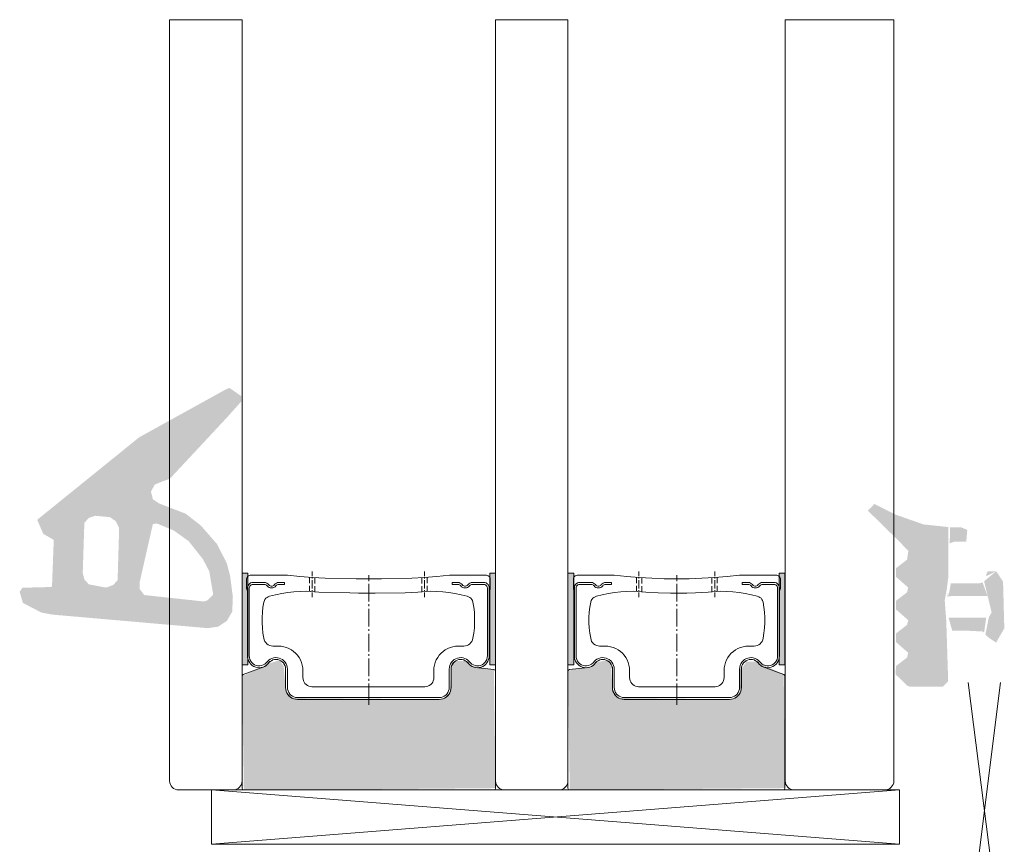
# Model space of a CAD drawing. Header units: millimetres. Extents: x 10199 to 83623, y 33714 to 105138.
# Tile 40 of 41: x 61837 to 61891, y 71189 to 71234. Entities that reach past the tile are written whole.
import ezdxf

# ---------------------------------------------------------------- set-up
doc = ezdxf.new("R2010")
doc.units = ezdxf.units.MM
for name, color, linetype, lineweight, true_color in [('HatchGasket', 2, 'Continuous', 9, 0xffff00), ('Line', 7, 'Continuous', 9, 0x999999), ('Plastik', 7, 'Continuous', 20, 0x004c00), ('Profile_1', 1, 'Continuous', 50, 0xff0000), ('узл_dwg', 7, 'Continuous', 9, 0x767676)]:
    doc.layers.add(name, color=color, linetype=linetype, lineweight=lineweight, true_color=true_color)

# ---------------------------------------------------------------- blocks, each defined once
blk = doc.blocks.new('узл_dwg__U50-3022288-5_14 Примыкание шахты')
at = {"layer": 'Line', "true_color": 0x7f7f3f}
for points in [[(61867.474, 71198.807), (61867.474, 71203.869), (61867.156, 71203.869), (61867.156, 71198.807)], [(61879.136, 71198.807), (61879.136, 71203.869), (61878.818, 71203.869), (61878.818, 71198.807)]]:
    blk.add_hatch(color=57, dxfattribs=at).paths.add_polyline_path(points)
at = {"layer": 'Line', "true_color": 0xffbf7f}
blk.add_hatch(color=31, dxfattribs=at).paths.add_polyline_path([(61867.474, 71191.904), (61879.136, 71192.004), (61879.072, 71198.28), (61877.659, 71198.929), (61877.587, 71198.989), (61877.022, 71198.989), (61876.734, 71198.574), (61876.661, 71197.258), (61876.379, 71196.976), (61876.079, 71196.904), (61869.97, 71196.976), (61869.682, 71197.258), (61869.616, 71197.553), (61869.518, 71198.851), (61869.315, 71199.037), (61869.274, 71199.067), (61868.685, 71198.929), (61868.36, 71198.688), (61867.474, 71198.571), (61867.156, 71198.445), (61867.256, 71191.904)])
at = {"layer": 'Line'}
for p, q in [((61871.079, 71203.952), (61871.079, 71203.699)), ((61875.259, 71203.952), (61875.259, 71203.699)), ((61870.94, 71203.321), (61870.94, 71203.639)), ((61871.079, 71203.615), (61871.079, 71203.573)), ((61871.079, 71203.489), (61871.079, 71203.014)), ((61871.235, 71203.297), (61871.235, 71203.615)), ((61873.264, 71203.555), (61873.727, 71203.555)), ((61873.625, 71203.555), (61873.625, 71203.573)), ((61875.109, 71203.297), (61875.109, 71203.615)), ((61875.259, 71203.615), (61875.259, 71203.573)), ((61875.259, 71203.489), (61875.259, 71203.014)), ((61875.403, 71203.321), (61875.403, 71203.639)), ((61870.94, 71202.852), (61870.94, 71203.171)), ((61871.079, 71202.924), (61871.079, 71202.888)), ((61871.079, 71202.804), (61871.079, 71202.552)), ((61871.235, 71202.828), (61871.235, 71203.147)), ((61873.264, 71202.756), (61873.727, 71202.756)), ((61875.109, 71202.828), (61875.109, 71203.147)), ((61875.259, 71202.924), (61875.259, 71202.888)), ((61875.259, 71202.804), (61875.259, 71202.552)), ((61875.403, 71202.852), (61875.403, 71203.171))]:
    blk.add_line(p, q, dxfattribs=at)
at = {"layer": 'Line', "color": 31, "true_color": 0xffbf7f}
for p, q in [((61867.156, 71192.004), (61867.156, 71198.445)), ((61879.136, 71198.187), (61879.136, 71192.004)), ((61879.036, 71191.904), (61867.256, 71191.904))]:
    blk.add_line(p, q, dxfattribs=at)
at = {"layer": 'Line', "color": 57, "true_color": 0x7f7f3f, "flags": 128}
for points in [[(61867.474, 71203.869), (61867.156, 71203.869), (61867.156, 71198.807), (61867.474, 71198.807)], [(61879.136, 71203.869), (61878.818, 71203.869), (61878.818, 71198.807), (61879.136, 71198.807)]]:
    blk.add_lwpolyline(points, close=True, dxfattribs=at)
at = {"layer": 'Line', "flags": 128}
for points in [[(61867.51, 71202.882), (61867.48, 71202.924), (61867.462, 71202.966), (61867.456, 71203.014), (61867.456, 71203.555), (61867.462, 71203.603), (61867.48, 71203.651), (61867.516, 71203.693), (61867.558, 71203.729), (61867.606, 71203.747), (61867.66, 71203.753), (61869.703, 71203.753), (61870.4, 71203.681), (61871.097, 71203.621), (61871.788, 71203.585), (61872.465, 71203.561), (61873.162, 71203.555), (61873.859, 71203.561), (61874.55, 71203.585), (61875.247, 71203.621), (61875.944, 71203.681), (61876.635, 71203.753), (61878.69, 71203.753), (61878.738, 71203.747), (61878.786, 71203.729), (61878.828, 71203.693), (61878.864, 71203.651), (61878.876, 71203.603), (61878.888, 71203.555), (61878.888, 71203.014), (61878.882, 71202.966), (61878.864, 71202.924), (61878.834, 71202.882)], [(61873.162, 71203.752), (61873.162, 71203.423), (61873.162, 71203.525)]]:
    blk.add_lwpolyline(points, dxfattribs=at)
for points in [[(61876.545, 71197.096), (61876.467, 71197.024), (61876.376, 71196.976), (61876.28, 71196.934), (61876.184, 71196.91), (61876.082, 71196.904), (61870.261, 71196.904), (61870.159, 71196.91), (61870.057, 71196.934), (61869.967, 71196.976), (61869.877, 71197.024), (61869.799, 71197.096), (61869.733, 71197.174), (61869.685, 71197.258), (61869.643, 71197.349), (61869.619, 71197.451), (61869.613, 71197.553), (61869.613, 71198.574), (61869.607, 71198.664), (61869.583, 71198.755), (61869.54, 71198.833), (61869.486, 71198.911), (61869.426, 71198.977), (61869.348, 71199.031), (61869.27, 71199.067), (61869.18, 71199.097), (61869.09, 71199.103), (61869, 71199.097), (61868.916, 71199.079), (61868.825, 71199.037), (61868.753, 71198.989), (61868.681, 71198.923), (61868.621, 71198.845), (61868.543, 71198.779), (61868.453, 71198.725), (61868.357, 71198.688), (61868.261, 71198.664), (61868.159, 71198.652), (61868.056, 71198.664), (61867.96, 71198.682), (61867.864, 71198.725), (61867.774, 71198.779), (61867.696, 71198.845), (61867.636, 71198.923), (61867.576, 71199.007), (61867.54, 71199.103), (61867.516, 71199.205), (61867.51, 71199.301), (61867.51, 71203.051), (61867.516, 71203.123), (61867.54, 71203.183), (61867.57, 71203.237), (61867.618, 71203.285), (61867.678, 71203.327), (61867.744, 71203.345), (61867.804, 71203.351), (61868.435, 71203.351), (61868.507, 71203.345), (61868.573, 71203.321), (61868.627, 71203.279), (61868.675, 71203.237), (61868.717, 71203.195), (61868.759, 71203.171), (61868.807, 71203.159), (61868.862, 71203.159), (61868.916, 71203.171), (61868.964, 71203.195), (61868.994, 71203.237), (61869.042, 71203.279), (61869.102, 71203.321), (61869.168, 71203.345), (61869.24, 71203.351), (61869.559, 71203.351), (61869.559, 71203.249), (61869.24, 71203.249), (61869.192, 71203.249), (61869.15, 71203.231), (61869.108, 71203.207), (61869.078, 71203.171), (61869.03, 71203.123), (61868.97, 71203.081), (61868.904, 71203.063), (61868.838, 71203.051), (61868.765, 71203.063), (61868.699, 71203.081), (61868.645, 71203.123), (61868.597, 71203.171), (61868.561, 71203.207), (61868.525, 71203.231), (61868.483, 71203.249), (61868.435, 71203.249), (61867.804, 71203.249), (61867.756, 71203.249), (61867.708, 71203.225), (61867.666, 71203.195), (61867.636, 71203.153), (61867.618, 71203.105), (61867.606, 71203.051), (61867.606, 71199.301), (61867.618, 71199.205), (61867.642, 71199.109), (61867.684, 71199.019), (61867.744, 71198.941), (61867.816, 71198.869), (61867.9, 71198.815), (61867.99, 71198.779), (61868.086, 71198.755), (61868.189, 71198.755), (61868.285, 71198.773), (61868.381, 71198.803), (61868.465, 71198.845), (61868.543, 71198.911), (61868.609, 71198.989), (61868.681, 71199.061), (61868.759, 71199.115), (61868.856, 71199.157), (61868.952, 71199.187), (61869.054, 71199.205), (61869.156, 71199.199), (61869.258, 71199.181), (61869.348, 71199.139), (61869.438, 71199.097), (61869.516, 71199.031), (61869.583, 71198.953), (61869.643, 71198.863), (61869.679, 71198.773), (61869.703, 71198.676), (61869.715, 71198.574), (61869.715, 71197.553), (61869.721, 71197.457), (61869.745, 71197.367), (61869.787, 71197.277), (61869.841, 71197.198), (61869.907, 71197.132), (61869.985, 71197.078), (61870.075, 71197.036), (61870.165, 71197.012), (61870.261, 71197.006), (61876.082, 71197.006), (61876.178, 71197.012), (61876.268, 71197.036), (61876.358, 71197.078), (61876.437, 71197.132), (61876.503, 71197.198), (61876.557, 71197.277), (61876.599, 71197.367), (61876.623, 71197.457), (61876.635, 71197.553), (61876.635, 71198.574), (61876.641, 71198.676), (61876.665, 71198.773), (61876.701, 71198.863), (61876.761, 71198.953), (61876.827, 71199.031), (61876.905, 71199.097), (61876.989, 71199.139), (61877.085, 71199.181), (61877.188, 71199.199), (61877.29, 71199.205), (61877.392, 71199.187), (61877.488, 71199.157), (61877.578, 71199.115), (61877.662, 71199.061), (61877.734, 71198.989), (61877.8, 71198.911), (61877.879, 71198.845), (61877.963, 71198.803), (61878.059, 71198.773), (61878.155, 71198.755), (61878.257, 71198.755), (61878.353, 71198.779), (61878.443, 71198.815), (61878.527, 71198.869), (61878.6, 71198.941), (61878.66, 71199.019), (61878.702, 71199.109), (61878.726, 71199.205), (61878.738, 71199.301), (61878.738, 71203.051), (61878.732, 71203.105), (61878.708, 71203.153), (61878.678, 71203.195), (61878.636, 71203.225), (61878.587, 71203.249), (61878.539, 71203.249), (61877.903, 71203.249), (61877.86, 71203.249), (61877.818, 71203.231), (61877.782, 71203.207), (61877.746, 71203.171), (61877.698, 71203.123), (61877.638, 71203.081), (61877.578, 71203.063), (61877.506, 71203.051), (61877.44, 71203.063), (61877.374, 71203.081), (61877.314, 71203.123), (61877.266, 71203.171), (61877.236, 71203.207), (61877.194, 71203.231), (61877.151, 71203.249), (61877.103, 71203.249), (61876.785, 71203.249), (61876.785, 71203.351), (61877.103, 71203.351), (61877.176, 71203.345), (61877.242, 71203.321), (61877.302, 71203.279), (61877.35, 71203.237), (61877.38, 71203.195), (61877.428, 71203.171), (61877.482, 71203.159), (61877.53, 71203.159), (61877.584, 71203.171), (61877.626, 71203.195), (61877.668, 71203.237), (61877.716, 71203.279), (61877.77, 71203.321), (61877.836, 71203.345), (61877.903, 71203.351), (61878.539, 71203.351), (61878.6, 71203.345), (61878.666, 71203.327), (61878.72, 71203.285), (61878.768, 71203.237), (61878.804, 71203.183), (61878.828, 71203.123), (61878.834, 71203.051), (61878.834, 71199.301), (61878.828, 71199.205), (61878.804, 71199.103), (61878.768, 71199.007), (61878.708, 71198.923), (61878.648, 71198.845), (61878.569, 71198.779), (61878.479, 71198.725), (61878.383, 71198.682), (61878.287, 71198.664), (61878.179, 71198.652), (61878.083, 71198.664), (61877.981, 71198.688), (61877.891, 71198.725), (61877.8, 71198.779), (61877.722, 71198.845), (61877.656, 71198.923), (61877.596, 71198.989), (61877.518, 71199.037), (61877.434, 71199.079), (61877.344, 71199.097), (61877.254, 71199.103), (61877.164, 71199.097), (61877.073, 71199.067), (61876.989, 71199.031), (61876.917, 71198.977), (61876.851, 71198.911), (61876.803, 71198.833), (61876.761, 71198.755), (61876.743, 71198.664), (61876.731, 71198.574), (61876.731, 71197.553), (61876.725, 71197.451), (61876.701, 71197.349), (61876.659, 71197.258), (61876.605, 71197.174)], [(61873.162, 71203.279), (61873.162, 71202.299)], [(61868.411, 71202.275), (61868.357, 71201.999), (61868.327, 71201.711), (61868.309, 71201.422), (61868.309, 71201.134), (61868.327, 71200.845), (61868.357, 71200.563), (61868.411, 71200.281), (61868.429, 71200.191), (61868.465, 71200.106), (61868.513, 71200.034), (61868.573, 71199.968), (61868.651, 71199.914), (61868.729, 71199.878), (61868.819, 71199.854), (61868.904, 71199.842), (61869.21, 71199.842), (61869.366, 71199.836), (61869.51, 71199.806), (61869.655, 71199.77), (61869.799, 71199.71), (61869.931, 71199.638), (61870.051, 71199.548), (61870.165, 71199.452), (61870.267, 71199.337), (61870.352, 71199.211), (61870.43, 71199.079), (61870.484, 71198.941), (61870.526, 71198.797), (61870.556, 71198.646), (61870.562, 71198.49), (61870.562, 71198.106), (61870.568, 71198.016), (61870.592, 71197.931), (61870.628, 71197.853), (61870.676, 71197.781), (61870.736, 71197.721), (61870.814, 71197.673), (61870.892, 71197.631), (61870.97, 71197.613), (61871.061, 71197.601), (61873.162, 71197.601), (61875.283, 71197.601), (61875.367, 71197.613), (61875.451, 71197.631), (61875.529, 71197.673), (61875.601, 71197.721), (61875.661, 71197.781), (61875.716, 71197.853), (61875.752, 71197.931), (61875.77, 71198.016), (61875.782, 71198.106), (61875.782, 71198.49), (61875.788, 71198.646), (61875.818, 71198.797), (61875.86, 71198.941), (61875.914, 71199.079), (61875.986, 71199.211), (61876.076, 71199.337), (61876.178, 71199.452), (61876.292, 71199.548), (61876.412, 71199.638), (61876.545, 71199.71), (61876.683, 71199.77), (61876.833, 71199.806), (61876.977, 71199.836), (61877.133, 71199.842), (61877.44, 71199.842), (61877.524, 71199.854), (61877.608, 71199.878), (61877.692, 71199.914), (61877.764, 71199.968), (61877.824, 71200.034), (61877.879, 71200.106), (61877.915, 71200.191), (61877.933, 71200.281), (61877.981, 71200.563), (61878.017, 71200.845), (61878.035, 71201.134), (61878.035, 71201.422), (61878.017, 71201.711), (61877.981, 71201.999), (61877.933, 71202.275), (61877.903, 71202.354), (61877.872, 71202.42), (61877.818, 71202.48), (61877.758, 71202.534), (61877.692, 71202.57), (61877.614, 71202.594), (61877.284, 71202.678), (61876.947, 71202.75), (61876.611, 71202.804), (61876.268, 71202.84), (61875.926, 71202.864), (61875.583, 71202.876), (61874.892, 71202.816), (61874.201, 71202.774), (61873.51, 71202.756), (61872.813, 71202.756), (61872.142, 71202.774), (61871.451, 71202.816), (61870.754, 71202.876), (61870.412, 71202.864), (61870.075, 71202.84), (61869.733, 71202.804), (61869.396, 71202.75), (61869.054, 71202.678), (61868.729, 71202.594), (61868.651, 71202.57), (61868.585, 71202.534), (61868.525, 71202.48), (61868.471, 71202.42), (61868.435, 71202.354)], [(61873.162, 71202.155), (61873.162, 71202.053)], [(61873.162, 71201.903), (61873.162, 71200.924)], [(61873.162, 71200.779), (61873.162, 71200.677)], [(61873.162, 71200.527), (61873.162, 71199.554)], [(61873.162, 71199.403), (61873.162, 71199.301)], [(61873.162, 71199.151), (61873.162, 71198.178)], [(61873.162, 71198.028), (61873.162, 71197.925)], [(61873.162, 71197.775), (61873.162, 71196.604)]]:
    blk.add_lwpolyline(points, close=True, dxfattribs=at)
at = {"layer": 'Line', "color": 31, "true_color": 0xffbf7f, "flags": 128}
blk.add_lwpolyline([(61867.244, 71198.544), (61868.264, 71198.664), (61868.36, 71198.688), (61868.456, 71198.725), (61868.54, 71198.779), (61868.619, 71198.851), (61868.685, 71198.929), (61868.751, 71198.989), (61868.829, 71199.037), (61868.913, 71199.079), (61868.997, 71199.097), (61869.087, 71199.103), (61869.183, 71199.097), (61869.274, 71199.067), (61869.352, 71199.031), (61869.43, 71198.977), (61869.49, 71198.911), (61869.544, 71198.833), (61869.58, 71198.755), (61869.604, 71198.664), (61869.616, 71198.574), (61869.616, 71197.553), (61869.622, 71197.451), (61869.646, 71197.349), (61869.682, 71197.258), (61869.736, 71197.168), (61869.802, 71197.096), (61869.88, 71197.024), (61869.97, 71196.976), (61870.061, 71196.934), (61870.157, 71196.91), (61870.265, 71196.904), (61876.079, 71196.904), (61876.181, 71196.91), (61876.283, 71196.934), (61876.379, 71196.976), (61876.463, 71197.024), (61876.541, 71197.096), (61876.607, 71197.168), (61876.661, 71197.258), (61876.697, 71197.349), (61876.722, 71197.451), (61876.734, 71197.553), (61876.734, 71198.574), (61876.74, 71198.664), (61876.764, 71198.755), (61876.8, 71198.833), (61876.854, 71198.911), (61876.92, 71198.977), (61876.992, 71199.031), (61877.076, 71199.067), (61877.16, 71199.097), (61877.25, 71199.103), (61877.34, 71199.097), (61877.437, 71199.079), (61877.515, 71199.037), (61877.587, 71198.989), (61877.659, 71198.929), (61877.725, 71198.851), (61877.803, 71198.779), (61877.887, 71198.725), (61879.072, 71198.28)], dxfattribs=at)
at = {"layer": 'Line', "color": 31, "true_color": 0xffbf7f}
for centre, start, end in [((61867.256, 71198.445), 96.7098, 180), ((61879.036, 71198.187), 0, 69.444), ((61867.256, 71192.004), 180, 270), ((61879.036, 71192.004), 270, 360)]:
    blk.add_arc(centre, 0.1, start, end, dxfattribs=at)
blk = doc.blocks.new('узл_dwg__U19-3022289-5_14 Примыкание шахты')
at = {"layer": 'Line', "true_color": 0x7f7f3f}
for points in [[(61849.156, 71198.807), (61849.474, 71198.807), (61849.474, 71203.869), (61849.156, 71203.869), (61849.156, 71201.665)], [(61863.156, 71198.807), (61863.156, 71203.869), (61862.838, 71203.869), (61862.838, 71198.807)]]:
    blk.add_hatch(color=57, dxfattribs=at).paths.add_polyline_path(points)
at = {"layer": 'Line', "true_color": 0xffbf7f}
blk.add_hatch(color=31, dxfattribs=at).paths.add_polyline_path([(61852.214, 71191.904), (61863.156, 71192.004), (61863.068, 71198.544), (61861.772, 71198.779), (61861.483, 71199.037), (61860.958, 71199.008), (61860.736, 71198.725), (61860.696, 71198.445), (61860.63, 71197.258), (61860.342, 71196.976), (61860.047, 71196.904), (61851.913, 71196.976), (61851.631, 71197.258), (61851.559, 71197.553), (61851.455, 71198.725), (61851.216, 71199.067), (61850.568, 71198.851), (61850.405, 71198.725), (61849.156, 71198.187), (61849.256, 71191.904), (61852.112, 71191.904)])
at = {"layer": 'Line'}
for p, q in [((61853.034, 71203.952), (61853.034, 71203.699)), ((61859.233, 71203.952), (61859.233, 71203.699)), ((61852.889, 71203.321), (61852.889, 71203.639)), ((61853.034, 71203.615), (61853.034, 71203.573)), ((61853.034, 71203.489), (61853.034, 71203.014)), ((61853.184, 71203.297), (61853.184, 71203.615)), ((61856.054, 71203.555), (61855.591, 71203.555)), ((61855.693, 71203.555), (61855.693, 71203.573)), ((61859.077, 71203.297), (61859.077, 71203.615)), ((61859.233, 71203.615), (61859.233, 71203.573)), ((61859.233, 71203.489), (61859.233, 71203.014)), ((61859.372, 71203.321), (61859.372, 71203.639)), ((61852.889, 71202.852), (61852.889, 71203.171)), ((61853.034, 71202.924), (61853.034, 71202.888)), ((61853.034, 71202.804), (61853.034, 71202.552)), ((61853.184, 71202.828), (61853.184, 71203.147)), ((61856.054, 71202.756), (61855.591, 71202.756)), ((61859.077, 71202.828), (61859.077, 71203.147)), ((61859.233, 71202.924), (61859.233, 71202.888)), ((61859.233, 71202.804), (61859.233, 71202.552)), ((61859.372, 71202.852), (61859.372, 71203.171))]:
    blk.add_line(p, q, dxfattribs=at)
at = {"layer": 'Line', "color": 31, "true_color": 0xffbf7f}
for p, q in [((61863.156, 71192.004), (61863.156, 71198.445)), ((61849.156, 71198.187), (61849.156, 71192.004)), ((61849.256, 71191.904), (61863.056, 71191.904))]:
    blk.add_line(p, q, dxfattribs=at)
at = {"layer": 'Line', "color": 57, "true_color": 0x7f7f3f, "flags": 128}
for points in [[(61849.156, 71203.869), (61849.474, 71203.869), (61849.474, 71198.807), (61849.156, 71198.807)], [(61862.838, 71203.869), (61863.156, 71203.869), (61863.156, 71198.807), (61862.838, 71198.807)]]:
    blk.add_lwpolyline(points, close=True, dxfattribs=at)
at = {"layer": 'Line', "flags": 128}
for points in [[(61862.802, 71202.882), (61862.832, 71202.924), (61862.85, 71202.966), (61862.856, 71203.014), (61862.856, 71203.555), (61862.85, 71203.603), (61862.832, 71203.651), (61862.796, 71203.693), (61862.754, 71203.729), (61862.706, 71203.747), (61862.652, 71203.753), (61860.609, 71203.753), (61859.912, 71203.681), (61859.215, 71203.621), (61858.524, 71203.585), (61856.853, 71203.561), (61856.156, 71203.555), (61855.459, 71203.561), (61853.743, 71203.585), (61853.046, 71203.621), (61852.349, 71203.681), (61851.658, 71203.753), (61849.603, 71203.753), (61849.555, 71203.747), (61849.507, 71203.729), (61849.465, 71203.693), (61849.429, 71203.651), (61849.417, 71203.603), (61849.405, 71203.555), (61849.405, 71203.014), (61849.411, 71202.966), (61849.429, 71202.924), (61849.459, 71202.882)], [(61856.156, 71203.752), (61856.156, 71203.423), (61856.156, 71203.525)]]:
    blk.add_lwpolyline(points, dxfattribs=at)
for points in [[(61851.748, 71197.096), (61851.826, 71197.024), (61851.916, 71196.976), (61852.012, 71196.934), (61852.108, 71196.91), (61852.21, 71196.904), (61860.051, 71196.904), (61860.153, 71196.91), (61860.255, 71196.934), (61860.345, 71196.976), (61860.435, 71197.024), (61860.513, 71197.096), (61860.579, 71197.174), (61860.627, 71197.258), (61860.669, 71197.349), (61860.693, 71197.451), (61860.699, 71197.553), (61860.699, 71198.574), (61860.705, 71198.664), (61860.729, 71198.755), (61860.772, 71198.833), (61860.826, 71198.911), (61860.886, 71198.977), (61860.964, 71199.031), (61861.042, 71199.067), (61861.132, 71199.097), (61861.222, 71199.103), (61861.312, 71199.097), (61861.396, 71199.079), (61861.487, 71199.037), (61861.559, 71198.989), (61861.631, 71198.923), (61861.691, 71198.845), (61861.769, 71198.779), (61861.859, 71198.725), (61861.955, 71198.688), (61862.051, 71198.664), (61862.153, 71198.652), (61862.256, 71198.664), (61862.352, 71198.682), (61862.448, 71198.725), (61862.538, 71198.779), (61862.616, 71198.845), (61862.676, 71198.923), (61862.736, 71199.007), (61862.772, 71199.103), (61862.796, 71199.205), (61862.802, 71199.301), (61862.802, 71203.051), (61862.796, 71203.123), (61862.772, 71203.183), (61862.742, 71203.237), (61862.694, 71203.285), (61862.634, 71203.327), (61862.568, 71203.345), (61862.508, 71203.351), (61861.877, 71203.351), (61861.805, 71203.345), (61861.739, 71203.321), (61861.685, 71203.279), (61861.637, 71203.237), (61861.595, 71203.195), (61861.553, 71203.171), (61861.505, 71203.159), (61861.45, 71203.159), (61861.396, 71203.171), (61861.348, 71203.195), (61861.318, 71203.237), (61861.27, 71203.279), (61861.21, 71203.321), (61861.144, 71203.345), (61861.072, 71203.351), (61860.754, 71203.351), (61860.754, 71203.249), (61861.072, 71203.249), (61861.12, 71203.249), (61861.162, 71203.231), (61861.204, 71203.207), (61861.234, 71203.171), (61861.282, 71203.123), (61861.342, 71203.081), (61861.408, 71203.063), (61861.475, 71203.051), (61861.547, 71203.063), (61861.613, 71203.081), (61861.667, 71203.123), (61861.715, 71203.171), (61861.751, 71203.207), (61861.787, 71203.231), (61861.829, 71203.249), (61861.877, 71203.249), (61862.508, 71203.249), (61862.556, 71203.249), (61862.604, 71203.225), (61862.646, 71203.195), (61862.676, 71203.153), (61862.694, 71203.105), (61862.706, 71203.051), (61862.706, 71199.301), (61862.694, 71199.205), (61862.67, 71199.109), (61862.628, 71199.019), (61862.568, 71198.941), (61862.496, 71198.869), (61862.412, 71198.815), (61862.322, 71198.779), (61862.226, 71198.755), (61862.123, 71198.755), (61862.027, 71198.773), (61861.931, 71198.803), (61861.847, 71198.845), (61861.769, 71198.911), (61861.703, 71198.989), (61861.631, 71199.061), (61861.553, 71199.115), (61861.457, 71199.157), (61861.36, 71199.187), (61861.258, 71199.205), (61861.156, 71199.199), (61861.054, 71199.181), (61860.964, 71199.139), (61860.874, 71199.097), (61860.796, 71199.031), (61860.729, 71198.953), (61860.669, 71198.863), (61860.633, 71198.773), (61860.609, 71198.676), (61860.597, 71198.574), (61860.597, 71197.553), (61860.591, 71197.457), (61860.567, 71197.367), (61860.525, 71197.277), (61860.471, 71197.198), (61860.405, 71197.132), (61860.327, 71197.078), (61860.237, 71197.036), (61860.147, 71197.012), (61860.051, 71197.006), (61852.21, 71197.006), (61852.114, 71197.012), (61852.024, 71197.036), (61851.934, 71197.078), (61851.856, 71197.132), (61851.79, 71197.198), (61851.736, 71197.277), (61851.694, 71197.367), (61851.67, 71197.457), (61851.658, 71197.553), (61851.658, 71198.574), (61851.652, 71198.676), (61851.628, 71198.773), (61851.592, 71198.863), (61851.532, 71198.953), (61851.465, 71199.031), (61851.387, 71199.097), (61851.303, 71199.139), (61851.207, 71199.181), (61851.105, 71199.199), (61851.003, 71199.205), (61850.901, 71199.187), (61850.805, 71199.157), (61850.714, 71199.115), (61850.63, 71199.061), (61850.558, 71198.989), (61850.492, 71198.911), (61850.414, 71198.845), (61850.33, 71198.803), (61850.234, 71198.773), (61850.138, 71198.755), (61850.035, 71198.755), (61849.939, 71198.779), (61849.849, 71198.815), (61849.765, 71198.869), (61849.693, 71198.941), (61849.633, 71199.019), (61849.591, 71199.109), (61849.567, 71199.205), (61849.555, 71199.301), (61849.555, 71203.051), (61849.561, 71203.105), (61849.585, 71203.153), (61849.615, 71203.195), (61849.657, 71203.225), (61849.705, 71203.249), (61849.753, 71203.249), (61850.39, 71203.249), (61850.432, 71203.249), (61850.474, 71203.231), (61850.51, 71203.207), (61850.546, 71203.171), (61850.594, 71203.123), (61850.654, 71203.081), (61850.714, 71203.063), (61850.786, 71203.051), (61850.853, 71203.063), (61850.919, 71203.081), (61850.979, 71203.123), (61851.027, 71203.171), (61851.057, 71203.207), (61851.099, 71203.231), (61851.141, 71203.249), (61851.189, 71203.249), (61851.507, 71203.249), (61851.507, 71203.351), (61851.189, 71203.351), (61851.117, 71203.345), (61851.051, 71203.321), (61850.991, 71203.279), (61850.943, 71203.237), (61850.913, 71203.195), (61850.865, 71203.171), (61850.811, 71203.159), (61850.762, 71203.159), (61850.708, 71203.171), (61850.666, 71203.195), (61850.624, 71203.237), (61850.576, 71203.279), (61850.522, 71203.321), (61850.456, 71203.345), (61850.39, 71203.351), (61849.753, 71203.351), (61849.693, 71203.345), (61849.627, 71203.327), (61849.573, 71203.285), (61849.525, 71203.237), (61849.489, 71203.183), (61849.465, 71203.123), (61849.459, 71203.051), (61849.459, 71199.301), (61849.465, 71199.205), (61849.489, 71199.103), (61849.525, 71199.007), (61849.585, 71198.923), (61849.645, 71198.845), (61849.723, 71198.779), (61849.813, 71198.725), (61849.909, 71198.682), (61850.005, 71198.664), (61850.114, 71198.652), (61850.21, 71198.664), (61850.312, 71198.688), (61850.402, 71198.725), (61850.492, 71198.779), (61850.57, 71198.845), (61850.636, 71198.923), (61850.696, 71198.989), (61850.774, 71199.037), (61850.859, 71199.079), (61850.949, 71199.097), (61851.039, 71199.103), (61851.129, 71199.097), (61851.219, 71199.067), (61851.303, 71199.031), (61851.375, 71198.977), (61851.441, 71198.911), (61851.489, 71198.833), (61851.532, 71198.755), (61851.55, 71198.664), (61851.562, 71198.574), (61851.562, 71197.553), (61851.568, 71197.451), (61851.592, 71197.349), (61851.634, 71197.258), (61851.688, 71197.174)], [(61856.156, 71203.279), (61856.156, 71202.299)], [(61861.901, 71202.275), (61861.955, 71201.999), (61861.985, 71201.711), (61862.003, 71201.422), (61862.003, 71201.134), (61861.985, 71200.845), (61861.955, 71200.563), (61861.901, 71200.281), (61861.883, 71200.191), (61861.847, 71200.106), (61861.799, 71200.034), (61861.739, 71199.968), (61861.661, 71199.914), (61861.583, 71199.878), (61861.493, 71199.854), (61861.408, 71199.842), (61861.102, 71199.842), (61860.946, 71199.836), (61860.802, 71199.806), (61860.657, 71199.77), (61860.513, 71199.71), (61860.381, 71199.638), (61860.261, 71199.548), (61860.147, 71199.452), (61860.045, 71199.337), (61859.96, 71199.211), (61859.882, 71199.079), (61859.828, 71198.941), (61859.786, 71198.797), (61859.756, 71198.646), (61859.75, 71198.49), (61859.75, 71198.106), (61859.744, 71198.016), (61859.72, 71197.931), (61859.684, 71197.853), (61859.636, 71197.781), (61859.576, 71197.721), (61859.498, 71197.673), (61859.42, 71197.631), (61859.342, 71197.613), (61859.251, 71197.601), (61856.156, 71197.601), (61853.01, 71197.601), (61852.925, 71197.613), (61852.841, 71197.631), (61852.763, 71197.673), (61852.691, 71197.721), (61852.631, 71197.781), (61852.577, 71197.853), (61852.541, 71197.931), (61852.523, 71198.016), (61852.511, 71198.106), (61852.511, 71198.49), (61852.505, 71198.646), (61852.475, 71198.797), (61852.433, 71198.941), (61852.379, 71199.079), (61852.307, 71199.211), (61852.216, 71199.337), (61852.114, 71199.452), (61852, 71199.548), (61851.88, 71199.638), (61851.748, 71199.71), (61851.61, 71199.77), (61851.459, 71199.806), (61851.315, 71199.836), (61851.159, 71199.842), (61850.853, 71199.842), (61850.768, 71199.854), (61850.684, 71199.878), (61850.6, 71199.914), (61850.528, 71199.968), (61850.468, 71200.034), (61850.414, 71200.106), (61850.378, 71200.191), (61850.36, 71200.281), (61850.312, 71200.563), (61850.276, 71200.845), (61850.258, 71201.134), (61850.258, 71201.422), (61850.276, 71201.711), (61850.312, 71201.999), (61850.36, 71202.275), (61850.39, 71202.354), (61850.42, 71202.42), (61850.474, 71202.48), (61850.534, 71202.534), (61850.6, 71202.57), (61850.678, 71202.594), (61851.009, 71202.678), (61851.345, 71202.75), (61851.682, 71202.804), (61852.024, 71202.84), (61852.367, 71202.864), (61852.709, 71202.876), (61853.4, 71202.816), (61855.117, 71202.774), (61855.808, 71202.756), (61856.505, 71202.756), (61858.17, 71202.774), (61858.861, 71202.816), (61859.558, 71202.876), (61859.9, 71202.864), (61860.237, 71202.84), (61860.579, 71202.804), (61860.916, 71202.75), (61861.258, 71202.678), (61861.583, 71202.594), (61861.661, 71202.57), (61861.727, 71202.534), (61861.787, 71202.48), (61861.841, 71202.42), (61861.877, 71202.354)], [(61856.156, 71202.155), (61856.156, 71202.053)], [(61856.156, 71201.903), (61856.156, 71200.924)], [(61856.156, 71200.779), (61856.156, 71200.677)], [(61856.156, 71200.527), (61856.156, 71199.554)], [(61856.156, 71199.403), (61856.156, 71199.301)], [(61856.156, 71199.151), (61856.156, 71198.178)], [(61856.156, 71198.028), (61856.156, 71197.925)], [(61856.156, 71197.775), (61856.156, 71196.604)]]:
    blk.add_lwpolyline(points, close=True, dxfattribs=at)
at = {"layer": 'Line', "color": 31, "true_color": 0xffbf7f, "flags": 128}
blk.add_lwpolyline([(61863.068, 71198.544), (61862.048, 71198.664), (61861.952, 71198.688), (61861.856, 71198.725), (61861.772, 71198.779), (61861.693, 71198.851), (61861.627, 71198.929), (61861.561, 71198.989), (61861.483, 71199.037), (61861.399, 71199.079), (61861.315, 71199.097), (61861.225, 71199.103), (61861.129, 71199.097), (61861.039, 71199.067), (61860.96, 71199.031), (61860.882, 71198.977), (61860.822, 71198.911), (61860.768, 71198.833), (61860.732, 71198.755), (61860.708, 71198.664), (61860.696, 71198.574), (61860.696, 71197.553), (61860.69, 71197.451), (61860.666, 71197.349), (61860.63, 71197.258), (61860.576, 71197.168), (61860.51, 71197.096), (61860.432, 71197.024), (61860.342, 71196.976), (61860.251, 71196.934), (61860.155, 71196.91), (61860.047, 71196.904), (61852.214, 71196.904), (61852.112, 71196.91), (61852.01, 71196.934), (61851.913, 71196.976), (61851.829, 71197.024), (61851.751, 71197.096), (61851.685, 71197.168), (61851.631, 71197.258), (61851.595, 71197.349), (61851.571, 71197.451), (61851.559, 71197.553), (61851.559, 71198.574), (61851.553, 71198.664), (61851.529, 71198.755), (61851.493, 71198.833), (61851.439, 71198.911), (61851.373, 71198.977), (61851.301, 71199.031), (61851.216, 71199.067), (61851.132, 71199.097), (61851.042, 71199.103), (61850.952, 71199.097), (61850.856, 71199.079), (61850.778, 71199.037), (61850.706, 71198.989), (61850.634, 71198.929), (61850.568, 71198.851), (61850.489, 71198.779), (61850.405, 71198.725), (61849.221, 71198.28)], dxfattribs=at)
at = {"layer": 'Line', "color": 31, "true_color": 0xffbf7f}
for centre, start, end in [((61863.056, 71198.445), 0, 83.2902), ((61849.256, 71198.187), 110.556, 180), ((61849.256, 71192.004), 180, 270), ((61863.056, 71192.004), 270, 360)]:
    blk.add_arc(centre, 0.1, start, end, dxfattribs=at)
blk = doc.blocks.new('узл_dwg__U83-3022295-5_14 Примыкание шахты')
at = {"layer": 'Plastik'}
blk.add_line((61847.46, 71191.904), (61885.46, 71188.904), dxfattribs=at)
at = {"layer": 'Plastik', "flags": 128}
blk.add_lwpolyline([(61885.46, 71191.904), (61885.46, 71188.904), (61847.46, 71188.904), (61847.46, 71191.904), (61885.46, 71191.904), (61847.46, 71188.904)], dxfattribs=at)
blk = doc.blocks.new('узл_dwg-3022285-5_14 Примыкание шахты')
at = {"layer": 'HatchGasket'}
h = blk.add_hatch(color=256, dxfattribs=at)
h.paths.add_polyline_path([(61847.257, 71200.833), (61847.836, 71200.914), (61848.32, 71201.24), (61848.613, 71201.746), (61848.647, 71202.559), (61848.495, 71203.726), (61848.316, 71204.412), (61847.763, 71205.486), (61846.873, 71206.506), (61846.033, 71207.155), (61844.601, 71207.705), (61844.232, 71207.943), (61844.123, 71208.369), (61844.334, 71208.754), (61844.75, 71208.933), (61845.159, 71209.071), (61848.32, 71212.459), (61849.108, 71213.338), (61849.108, 71213.643), (61848.468, 71214.088), (61848.316, 71214.043), (61843.473, 71211.367), (61837.843, 71206.816), (61838.174, 71206.039), (61838.756, 71205.705), (61838.659, 71203.133), (61838.574, 71203.104), (61837.023, 71203.063), (61836.874, 71202.838), (61837.05, 71202.226), (61838.084, 71201.69), (61838.704, 71201.579), (61847.251, 71200.834)])
h.paths.add_polyline_path([(61846.951, 71202.315), (61843.751, 71202.662), (61843.497, 71202.998), (61843.497, 71203.355), (61844.232, 71206.585), (61844.467, 71206.605), (61845.388, 71206.223), (61846.209, 71205.633), (61846.99, 71204.647), (61847.344, 71203.975), (61847.561, 71202.693), (61847.251, 71202.367), (61847.104, 71202.322)])
h.paths.add_polyline_path([(61841.55, 71203.088), (61840.694, 71203.252), (61840.446, 71203.523), (61840.356, 71203.879), (61840.446, 71206.647), (61840.694, 71206.917), (61841.041, 71207.037), (61841.861, 71206.958), (61842.184, 71206.734), (61842.344, 71206.418), (61842.365, 71206.249), (61842.283, 71203.493), (61842.053, 71203.226), (61841.727, 71203.093)])
h = blk.add_hatch(color=256, dxfattribs=at)
h.paths.add_polyline_path([(61886.037, 71197.604), (61887.856, 71197.604), (61888.156, 71197.904), (61888.052, 71201.204), (61887.966, 71202.382), (61888.072, 71202.935), (61888.156, 71203.604), (61888.156, 71206.414), (61886.796, 71206.558), (61885.248, 71207.101), (61884.078, 71207.689), (61883.722, 71207.317), (61885.276, 71205.795), (61885.956, 71205.104), (61885.886, 71204.612), (61885.276, 71204.144), (61885.276, 71203.664), (61885.948, 71203.073), (61885.886, 71202.812), (61885.276, 71202.344), (61885.276, 71201.864), (61885.948, 71201.273), (61885.886, 71201.012), (61885.276, 71200.544), (61885.276, 71200.064), (61885.948, 71199.473), (61885.886, 71199.212), (61885.276, 71198.744), (61885.248, 71198.288), (61885.898, 71197.66)])
h.paths.add_polyline_path([(61890.139, 71200.587), (61890.256, 71201.404), (61888.178, 71201.414), (61888.378, 71200.694), (61888.999, 71200.704), (61890.056, 71200.65)])
h.paths.add_polyline_path([(61890.805, 71200.036), (61891.256, 71200.826), (61891.187, 71203.405), (61890.805, 71203.972), (61890.139, 71203.421), (61890.556, 71201.704), (61890.406, 71201.444), (61890.212, 71200.482), (61890.399, 71200.304)])
h.paths.add_polyline_path([(61888.106, 71202.564), (61888.178, 71202.594), (61888.149, 71202.823)])
h.paths.add_polyline_path([(61888.178, 71202.594), (61888.456, 71202.604), (61890.331, 71202.604), (61890.056, 71203.358), (61889.856, 71203.304), (61888.301, 71203.314), (61888.244, 71202.979)])
h.paths.add_polyline_path([(61890.256, 71203.704), (61890.805, 71203.972), (61890.35, 71203.972), (61890.256, 71203.804)])
h.paths.add_polyline_path([(61888.244, 71205.516), (61888.496, 71205.604), (61889.156, 71205.604), (61889.21, 71206.258), (61888.856, 71206.404), (61888.255, 71206.404)])
at = {"layer": 'Line'}
for p, q in [((61849.156, 71198.807), (61849.156, 71203.869)), ((61863.156, 71203.869), (61863.156, 71198.807)), ((61867.156, 71198.807), (61867.156, 71203.869)), ((61879.156, 71198.807), (61879.156, 71203.869)), ((61849.156, 71198.187), (61849.156, 71198.807)), ((61863.156, 71198.807), (61863.156, 71198.445)), ((61863.156, 71198.445), (61863.156, 71192.404)), ((61867.156, 71198.445), (61867.156, 71198.807)), ((61867.156, 71192.404), (61867.156, 71198.445)), ((61879.156, 71198.187), (61879.156, 71198.807)), ((61849.156, 71192.404), (61849.156, 71198.187)), ((61879.156, 71192.404), (61879.156, 71198.187)), ((61845.656, 71191.904), (61848.656, 71191.904)), ((61863.656, 71191.904), (61866.656, 71191.904)), ((61884.656, 71191.904), (61879.656, 71191.904))]:
    blk.add_line(p, q, dxfattribs=at)
at = {"layer": 'Line', "flags": 128}
for points in [[(61849.156, 71203.869), (61849.156, 71234.416), (61845.156, 71234.416), (61845.156, 71192.404)], [(61867.156, 71203.869), (61867.156, 71234.416), (61863.156, 71234.416), (61863.156, 71203.869)], [(61879.156, 71203.869), (61879.156, 71234.416), (61885.156, 71234.416), (61885.156, 71192.404)]]:
    blk.add_lwpolyline(points, dxfattribs=at)
at = {"layer": 'Line'}
for centre, start, end in [((61845.656, 71192.404), 180, 270), ((61848.656, 71192.404), 270, 0), ((61863.656, 71192.404), 180, 270), ((61866.656, 71192.404), 270, 0), ((61879.656, 71192.404), 180, 270), ((61884.656, 71192.404), 270, 0)]:
    blk.add_arc(centre, 0.5, start, end, dxfattribs=at)
at = {"layer": 'Profile_1', "lineweight": 9}
for p, q in [((61889.267, 71197.835), (61891.05, 71183.752)), ((61889.267, 71183.752), (61891.05, 71197.835))]:
    blk.add_line(p, q, dxfattribs=at)
for name in ['узл_dwg__U19-3022289-5_14 Примыкание шахты', 'узл_dwg__U50-3022288-5_14 Примыкание шахты', 'узл_dwg__U83-3022295-5_14 Примыкание шахты']:
    blk.add_blockref(name, (0, 0))

msp = doc.modelspace()

# ---------------------------------------------------------------- block references
at = {"layer": 'узл_dwg', "color": 253, "true_color": 0x999999}
msp.add_blockref('узл_dwg-3022285-5_14 Примыкание шахты', (0, 0), dxfattribs=at)

doc.saveas('drawing.dxf')
